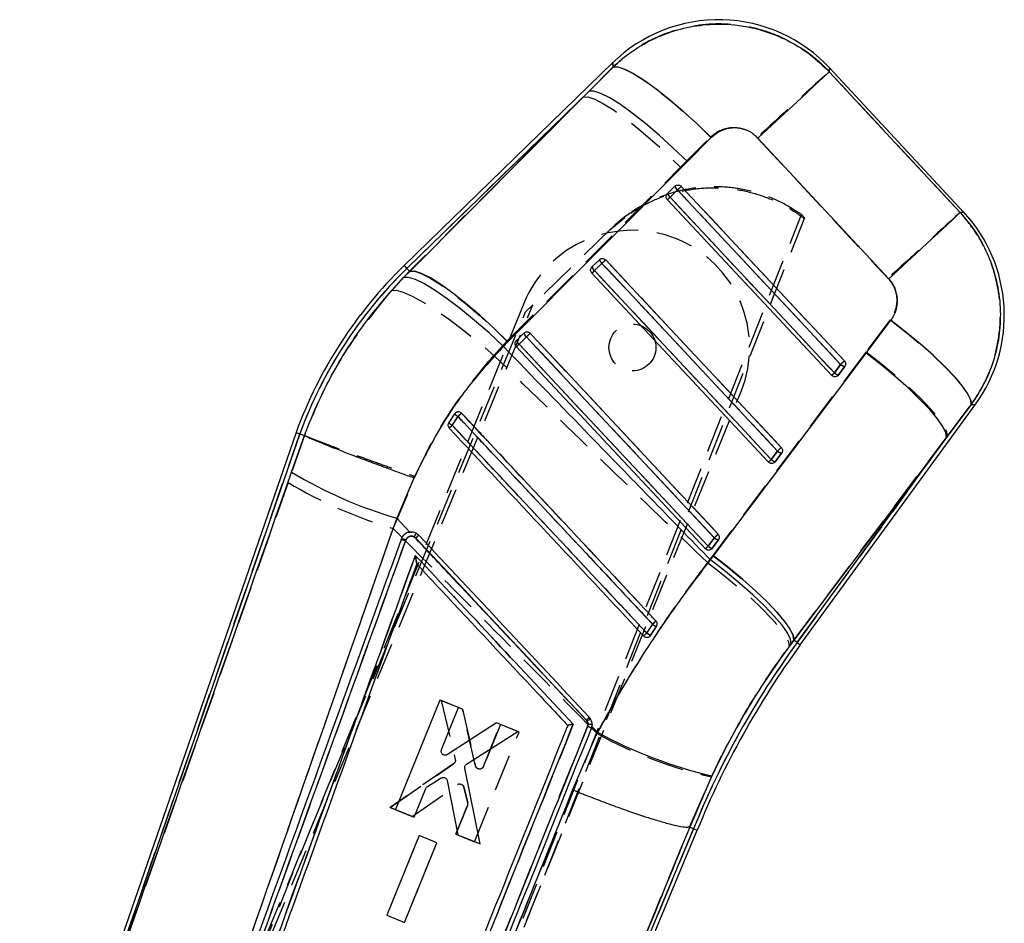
# Model space of a CAD drawing. Extents: x 74 to 804, y 24 to 525.
# Tile 4 of 22: x 371 to 438, y 202 to 264. Entities that reach past the tile are written whole.
import ezdxf

# ---------------------------------------------------------------- set-up
doc = ezdxf.new("R2010")
doc.units = 0
doc.header["$LTSCALE"] = 2
doc.linetypes.add('HIDDEN', pattern=[1.905, 1.27, -0.635])
doc.layers.get('0').update_dxf_attribs({"linetype": 'CONTINUOUS'})

msp = doc.modelspace()

# ---------------------------------------------------------------- linework, layer by layer
at = {"color": 7, "linetype": 'CONTINUOUS'}
for p, q in [((411.288232, 261.088148), (397.050954, 247.237653)), ((409.674704, 259.140179), (411.304623, 260.781407)), ((435.229115, 250.893384), (426.087201, 260.719419)), ((409.674704, 259.140179), (397.24002, 247.043312)), ((397.432119, 246.845841), (409.674704, 259.140179)), ((418.008745, 255.96948), (416.375562, 254.331917)), ((430.126838, 246.336266), (421.192698, 255.935505)), ((416.375562, 254.331917), (404.132396, 242.039129)), ((415.020123, 252.162009), (415.527195, 252.655297)), ((415.005892, 252.147153), (415.020123, 252.162009)), ((415.193163, 251.90711), (415.700234, 252.400398)), ((426.225215, 239.74672), (415.010542, 251.736239)), ((409.868233, 247.150078), (410.375304, 247.643366)), ((410.041287, 246.895149), (410.548359, 247.388452)), ((397.010289, 246.417329), (397.432119, 246.845841)), ((397.24002, 247.043312), (397.432119, 246.845841)), ((409.853905, 247.135118), (409.868233, 247.150078)), ((421.917655, 233.832121), (409.858659, 246.724308)), ((428.577796, 241.264433), (430.263795, 243.50737)), ((404.71635, 242.138147), (405.223422, 242.63145)), ((404.132396, 242.039129), (403.825954, 241.725177)), ((404.701948, 242.123112), (404.71635, 242.138147)), ((404.889412, 241.883203), (405.396484, 242.376506)), ((417.610094, 227.917537), (404.706776, 241.712376)), ((418.164104, 227.429241), (428.577796, 241.264433)), ((426.407784, 239.917546), (426.225215, 239.74672)), ((426.831745, 240.499675), (426.407784, 239.917546)), ((427.11582, 240.355656), (426.691852, 239.773527)), ((426.691852, 239.773527), (426.63452, 239.714354)), ((400.535285, 237.177163), (400.49383, 237.128407)), ((424.080834, 221.355662), (436.018102, 237.746403)), ((435.744367, 237.750694), (434.054486, 235.510781)), ((400.49383, 237.128407), (400.090411, 236.520901)), ((389.679283, 235.854909), (370.820686, 181.288674)), ((389.679283, 235.854909), (389.934771, 235.764101)), ((389.934771, 235.764101), (373.152345, 187.205136)), ((389.377236, 233.146399), (390.255421, 235.650048)), ((389.934771, 235.764101), (390.255101, 235.650226)), ((390.255421, 235.650048), (390.255101, 235.650226)), ((434.054486, 235.510781), (423.642375, 221.674994)), ((423.86166, 221.515283), (434.054486, 235.510781)), ((422.524214, 234.585077), (422.100246, 234.002933)), ((422.384299, 233.858943), (422.327079, 233.79986)), ((422.808267, 234.441072), (422.384299, 233.858943)), ((397.711642, 232.743055), (396.5436, 230.006993)), ((397.436894, 229.054093), (396.5436, 230.006993)), ((397.742905, 228.727669), (397.848882, 228.646398)), ((418.216675, 228.670478), (417.792708, 228.088334)), ((418.500706, 228.526488), (418.076739, 227.944344)), ((418.076739, 227.944344), (418.0196, 227.885321)), ((417.956807, 227.152333), (418.164104, 227.429241)), ((397.91435, 226.868004), (397.91397, 226.866975)), ((413.807847, 221.939072), (413.870603, 222.007513)), ((423.642375, 221.674994), (423.459232, 221.431404)), ((423.86166, 221.515283), (423.642375, 221.674994)), ((399.493173, 217.592895), (396.460712, 210.114062)), ((400.765955, 217.077121), (399.493173, 217.592895)), ((399.60131, 214.204714), (400.765955, 217.077121)), ((403.361916, 216.025129), (400.007278, 213.867754)), ((404.814422, 215.436503), (403.361916, 216.025129)), ((409.485094, 216.212973), (409.531631, 216.152891)), ((409.828931, 215.650976), (409.869298, 215.792671)), ((410.247266, 215.38943), (409.869298, 215.792671)), ((401.318118, 213.222057), (404.814422, 215.436503)), ((408.550553, 211.447418), (410.247266, 215.38943)), ((402.232766, 207.774892), (401.19528, 212.934673)), ((418.048859, 212.419763), (416.534826, 208.920762)), ((398.638152, 211.688623), (399.579488, 212.273046)), ((399.99833, 212.089851), (400.721498, 208.387345)), ((397.733591, 209.598228), (398.528278, 211.558223)), ((396.460712, 210.114062), (397.733591, 209.598228)), ((398.073696, 208.348364), (395.86857, 202.909872)), ((399.290606, 207.855225), (398.073696, 208.348364)), ((400.721498, 208.387345), (402.232766, 207.774892)), ((400.731608, 169.436246), (417.051509, 208.708689)), ((402.309328, 173.939452), (416.80067, 208.811641)), ((416.534826, 208.920762), (416.534238, 208.920717)), ((416.80067, 208.811641), (416.534826, 208.920762)), ((416.80067, 208.811641), (417.051509, 208.708689)), ((397.085555, 202.416688), (399.290606, 207.855225)), ((395.86857, 202.909872), (397.085555, 202.416688))]:
    msp.add_line(p, q, dxfattribs=at)
at = {"color": 7, "linetype": 'HIDDEN'}
for p, q in [((411.304004, 260.792941), (409.267612, 258.74415)), ((397.24002, 247.043312), (409.267612, 258.74415)), ((409.267612, 258.74415), (397.423133, 246.85508)), ((415.915973, 253.958181), (417.956665, 256.001398)), ((404.069535, 242.074117), (415.915973, 253.958181)), ((415.526994, 252.655059), (415.019922, 252.161771)), ((415.019922, 252.161771), (414.998837, 252.138972)), ((415.702194, 252.399549), (415.19513, 251.906246)), ((391.151458, 167.267732), (424.16279, 250.716731)), ((424.367003, 250.497177), (424.16279, 250.716731)), ((424.367003, 250.497177), (391.381189, 167.038247)), ((411.089428, 249.677226), (412.115768, 250.521719)), ((411.162414, 249.74823), (405.836984, 244.567484)), ((410.375096, 247.643128), (409.868024, 247.149825)), ((410.550348, 247.387528), (410.043284, 246.894225)), ((397.423133, 246.85508), (396.178886, 245.539352)), ((397.24002, 247.043312), (397.423133, 246.85508)), ((409.868024, 247.149825), (409.846611, 247.126654)), ((376.250207, 173.308089), (405.836984, 244.567484)), ((405.212723, 244.652122), (376.28676, 173.293278)), ((405.836984, 244.567484), (405.338086, 244.082138)), ((375.925533, 173.303336), (405.338086, 244.082138)), ((430.21477, 243.533209), (428.578913, 241.358548)), ((405.223198, 242.631182), (404.716127, 242.137894)), ((403.165601, 241.110474), (404.069535, 242.074117)), ((404.716127, 242.137894), (404.694498, 242.11444)), ((405.398495, 242.375538), (404.891431, 241.88225)), ((428.578913, 241.358548), (418.112367, 227.456659)), ((426.409632, 239.916548), (426.833585, 240.498692)), ((426.692173, 239.77378), (427.116133, 240.355924)), ((426.643513, 239.721626), (426.692173, 239.77378)), ((391.114823, 167.282581), (420.040786, 238.641426)), ((434.103914, 235.578656), (435.742371, 237.750724)), ((372.995548, 186.751455), (389.934771, 235.764101)), ((390.256166, 235.649824), (389.132678, 232.439995)), ((390.25601, 235.649899), (390.256166, 235.649824)), ((423.642754, 221.674725), (434.103914, 235.578656)), ((434.103914, 235.578656), (423.86166, 221.515283)), ((422.102161, 234.00192), (422.526121, 234.584063)), ((422.336355, 233.80737), (422.384627, 233.859211)), ((422.384627, 233.859211), (422.808595, 234.44134)), ((396.305278, 229.295194), (397.803843, 232.843861)), ((389.132678, 232.439995), (372.995548, 186.751455)), ((396.305278, 229.295194), (396.909617, 228.688374)), ((397.148974, 228.448004), (380.012318, 181.091502)), ((396.845348, 228.533462), (396.866828, 228.592843)), ((397.036605, 228.857249), (397.092484, 228.900745)), ((397.170223, 228.507146), (397.148974, 228.448004)), ((397.39415, 229.045749), (397.59212, 229.053453)), ((417.79466, 228.087306), (418.21862, 228.66945)), ((418.077074, 227.944627), (418.501042, 228.526771)), ((418.02907, 227.89301), (418.077074, 227.944627)), ((418.112367, 227.456659), (417.747065, 226.966754)), ((413.870618, 222.007528), (413.823411, 221.952423)), ((423.320085, 221.243694), (423.642754, 221.674725)), ((423.86166, 221.515283), (423.642754, 221.674725)), ((399.572782, 217.56126), (400.540307, 213.53735)), ((401.025169, 216.972351), (399.572782, 217.56126)), ((401.930757, 213.08805), (401.025169, 216.972351)), ((401.025169, 216.972351), (401.930757, 213.08805)), ((393.454611, 175.615549), (409.5653, 215.784639)), ((403.620914, 215.919837), (402.456768, 213.047236)), ((402.456768, 213.047236), (403.620914, 215.919837)), ((404.893592, 215.403795), (403.620914, 215.919837)), ((409.5653, 215.784639), (409.594476, 215.932488)), ((409.879968, 215.909749), (409.828931, 215.650976)), ((409.841217, 215.683967), (410.212703, 215.309769)), ((401.862584, 207.924366), (404.893592, 215.403795)), ((396.09094, 210.264534), (400.428377, 213.245556)), ((400.428377, 213.245556), (396.09094, 210.264534)), ((416.531749, 208.922029), (418.013595, 212.352678)), ((397.602104, 209.651828), (400.699221, 211.805746)), ((401.127398, 211.645573), (401.396111, 210.570663)), ((401.396111, 210.570663), (401.127398, 211.645573)), ((401.384167, 210.400552), (400.589801, 208.440438)), ((400.589801, 208.440438), (401.384167, 210.400552)), ((397.602104, 209.651828), (396.09094, 210.264534)), ((396.09094, 210.264534), (397.602104, 209.651828)), ((398.073241, 208.348691), (395.869039, 202.909812)), ((399.290055, 207.855299), (398.073241, 208.348691)), ((400.589801, 208.440438), (401.862584, 207.924366)), ((416.80067, 208.811641), (402.162537, 173.58622)), ((416.531168, 208.921984), (416.531749, 208.922029)), ((416.80067, 208.811641), (416.531749, 208.922029)), ((397.085935, 202.416405), (399.290055, 207.855299)), ((395.869039, 202.909812), (397.085935, 202.416405))]:
    msp.add_line(p, q, dxfattribs=at)
at = {"color": 8, "linetype": 'CONTINUOUS', "flags": 128}
for points in [[(411.304623, 260.781407), (411.290124, 261.052743), (411.288232, 261.088148)], [(426.087201, 260.719419), (426.084146, 260.689899), (426.060557, 260.46218)], [(434.992813, 250.861153), (435.202934, 250.889808), (435.229115, 250.893384)], [(397.050954, 247.237653), (397.062778, 247.225493), (397.098243, 247.189045), (397.157334, 247.128308), (397.24002, 247.043312)], [(436.018102, 237.746403), (435.987897, 237.746879), (435.744367, 237.750694)], [(423.86166, 221.515283), (423.957512, 221.445486), (424.026012, 221.395597), (424.067125, 221.365646), (424.080834, 221.355662)]]:
    msp.add_lwpolyline(points, dxfattribs=at)
at = {"color": 7, "linetype": 'HIDDEN', "flags": 128}
for points in [[(411.288232, 261.088148), (411.289915, 261.056602), (411.304004, 260.792941)], [(411.304004, 260.792941), (411.622964, 260.80358), (412.087627, 260.655194), (412.685275, 260.351822), (413.399555, 259.901792), (414.210923, 259.317413), (415.097192, 258.614644), (416.03411, 257.812753), (416.996039, 256.933659), (417.956665, 256.001398)], [(426.061407, 260.470405), (426.084429, 260.692641), (426.087201, 260.719419)], [(434.991978, 250.861034), (430.564634, 255.62492), (426.061407, 260.470405)], [(409.267612, 258.74415), (409.592025, 258.747756), (410.060272, 258.594379), (410.659693, 258.288175), (411.37407, 257.83743), (412.184067, 257.254332), (413.067773, 256.554663), (414.001271, 255.757362), (414.959319, 254.88399), (415.915973, 253.958181)], [(421.141885, 255.963966), (425.64851, 251.121819), (430.079207, 246.361256)], [(427.090056, 240.740716), (426.674046, 241.185471), (425.010025, 242.964476), (418.353923, 250.080511), (415.958524, 252.641439)], [(426.833585, 240.498692), (426.417589, 240.943447), (424.753584, 242.722481), (418.09757, 249.838591), (415.702194, 252.399549)], [(415.19513, 251.906246), (415.611133, 251.461491), (417.275138, 249.682456), (423.931152, 242.566347), (426.409632, 239.916548)], [(435.229115, 250.893384), (435.202666, 250.889778), (434.991978, 250.861034)], [(397.24002, 247.043312), (397.157334, 247.128308), (397.098243, 247.189045), (397.062778, 247.225493), (397.050954, 247.237653)], [(422.526121, 234.584063), (422.110118, 235.028818), (420.446113, 236.807838), (413.790069, 243.923902), (410.550348, 247.387528)], [(422.78251, 234.826118), (422.366507, 235.270873), (420.70248, 237.049878), (414.046392, 244.165882), (410.806648, 247.629493)], [(397.423133, 246.85508), (397.747636, 246.858969), (398.215853, 246.705994), (398.815133, 246.400297), (399.529278, 245.950147), (400.33897, 245.367706), (401.222333, 244.668722), (402.155481, 243.872091), (403.113171, 242.99936), (404.069535, 242.074117)], [(410.043284, 246.894225), (410.459287, 246.44947), (412.1233, 244.670466), (418.779336, 237.554401), (422.102161, 234.00192)], [(396.178886, 245.539352), (396.505207, 245.562226), (396.986604, 245.435134), (397.609867, 245.161518), (398.357913, 244.74892), (399.210222, 244.208649), (400.143422, 243.555501), (401.13192, 242.807403), (402.148604, 241.984874), (403.165601, 241.110474)], [(430.21477, 243.533209), (431.250282, 242.725626), (432.231568, 241.912499), (433.132686, 241.115317), (433.929779, 240.355179), (434.601791, 239.652187), (435.130961, 239.024907), (435.503267, 238.489941), (435.708888, 238.061443), (435.742371, 237.750724)], [(418.474965, 228.911519), (418.058962, 229.356274), (416.394934, 231.135279), (409.738846, 238.251269), (405.654766, 242.617547)], [(404.891431, 241.88225), (405.307434, 241.437495), (406.971447, 239.65849), (413.627498, 232.542455), (417.79466, 228.087306)], [(418.21862, 228.66945), (417.802617, 229.114205), (416.138612, 230.89321), (409.482561, 238.009244), (405.398495, 242.375538)], [(428.578913, 241.358548), (429.60833, 240.553692), (430.584259, 239.743263), (431.48116, 238.948479), (432.275541, 238.190144), (432.946615, 237.488106), (433.476828, 236.860737), (433.852278, 236.324474), (434.063144, 235.893354), (434.103914, 235.578656)], [(435.742371, 237.750724), (435.987227, 237.746894), (436.018102, 237.746403)], [(418.112367, 227.456659), (419.142455, 226.651534), (420.119129, 225.840792), (421.016797, 225.045651), (421.811946, 224.286973), (422.483735, 223.584637), (423.014566, 222.957015), (423.390523, 222.420588), (423.601769, 221.989378), (423.642754, 221.674725)], [(417.747065, 226.966754), (418.782905, 226.171657), (419.765301, 225.37069), (420.668572, 224.584788), (421.469085, 223.8345), (422.145925, 223.139435), (422.681384, 222.517788), (423.061468, 221.985787), (423.276238, 221.557364), (423.320085, 221.243694)]]:
    msp.add_lwpolyline(points, dxfattribs=at)
at = {"color": 7, "linetype": 'CONTINUOUS', "flags": 128}
for points in [[(411.304623, 260.781407), (411.628865, 260.792971), (412.099585, 260.644466), (412.703834, 260.339975), (413.424969, 259.887889), (414.243132, 259.300649), (415.135786, 258.594438), (416.078351, 257.788688), (417.044878, 256.9056), (418.008745, 255.96948)], [(426.060557, 260.46218), (425.908185, 260.320798), (425.59956, 260.03404), (425.143033, 259.60964), (424.55095, 259.059101), (423.839331, 258.397311), (423.027418, 257.642165), (422.137178, 256.814092), (421.192698, 255.935505)], [(426.060557, 260.46218), (430.562712, 255.622938), (434.992813, 250.861153)], [(416.375562, 254.331917), (415.414855, 255.262852), (414.451435, 256.141379), (413.511589, 256.943479), (412.620977, 257.647291), (411.803901, 258.233592), (411.082677, 258.686379), (410.476983, 258.993283), (410.003349, 259.145945), (409.674704, 259.140179)], [(415.700234, 252.400398), (415.743232, 252.440631), (415.786117, 252.48073), (415.827259, 252.51922), (415.865116, 252.554625), (415.898263, 252.58562), (415.925451, 252.611041), (415.945657, 252.629936), (415.958121, 252.641574)], [(415.958121, 252.641574), (416.374139, 252.196819), (418.038204, 250.417784), (424.694456, 243.301615), (427.089676, 240.740895)], [(415.700234, 252.400398), (416.116245, 251.955643), (417.780302, 250.176594), (424.436532, 243.06041), (426.831745, 240.499675)], [(415.010542, 251.736239), (415.013894, 251.739368), (415.023848, 251.748696), (415.040113, 251.76391), (415.062189, 251.784578), (415.089413, 251.810059), (415.120974, 251.839578), (415.15591, 251.872256), (415.193163, 251.90711)], [(426.407784, 239.917546), (425.991766, 240.362301), (424.327709, 242.141351), (417.671479, 249.257535), (415.193163, 251.90711)], [(434.992813, 250.861153), (434.840448, 250.719801), (434.531934, 250.433132), (434.075586, 250.008926), (433.483757, 249.458626), (432.77245, 248.797119), (431.960873, 248.042285), (431.070976, 247.214541), (430.126838, 246.336266)], [(410.548359, 247.388452), (410.591356, 247.428671), (410.634242, 247.468784), (410.675384, 247.507259), (410.71324, 247.542664), (410.746388, 247.573674), (410.773575, 247.599095), (410.793774, 247.61799), (410.806239, 247.629642)], [(410.548359, 247.388452), (410.96437, 246.943682), (412.628435, 245.164648), (419.284671, 238.048464), (422.524214, 234.585077)], [(410.806239, 247.629642), (411.222257, 247.184888), (412.886321, 245.405838), (419.542573, 238.289684), (422.782123, 234.826297)], [(404.132396, 242.039129), (403.171778, 242.9699), (402.208455, 243.848219), (401.268721, 244.650125), (400.378212, 245.353714), (399.561234, 245.939821), (398.840077, 246.392414), (398.234419, 246.699169), (397.760794, 246.851698), (397.432119, 246.845841)], [(409.858659, 246.724308), (409.862012, 246.727437), (409.871966, 246.736765), (409.88823, 246.751979), (409.910314, 246.772632), (409.937538, 246.798113), (409.969099, 246.827632), (410.004035, 246.86031), (410.041287, 246.895149)], [(422.100246, 234.002933), (421.684235, 234.447703), (420.02017, 236.226737), (413.363933, 243.342921), (410.041287, 246.895149)], [(403.825954, 241.725177), (402.844809, 242.639482), (401.861511, 243.501544), (400.903016, 244.287714), (399.995618, 244.976431), (399.164185, 245.548829), (398.431525, 245.989189), (397.817723, 246.285439), (397.339612, 246.429473), (397.010289, 246.417329)], [(435.744367, 237.750694), (435.712449, 238.060608), (435.509823, 238.487348), (435.141809, 239.019692), (434.618048, 239.643693), (433.952279, 240.343019), (433.161937, 241.099298), (432.267778, 241.892725), (431.293212, 242.702484), (430.263795, 243.50737)], [(405.654356, 242.617711), (405.641891, 242.606059), (405.621692, 242.587164), (405.594505, 242.561728), (405.561358, 242.530733), (405.523501, 242.495313), (405.482359, 242.456838), (405.439481, 242.416725), (405.396484, 242.376506)], [(405.654356, 242.617711), (406.070374, 242.172956), (407.734439, 240.393907), (414.390691, 233.277753), (418.47457, 228.911713)], [(404.889412, 241.883203), (404.852159, 241.848364), (404.817223, 241.815686), (404.785663, 241.786167), (404.758431, 241.760701), (404.736355, 241.740048), (404.72009, 241.724834), (404.710129, 241.715521), (404.706776, 241.712376)], [(417.792708, 228.088334), (417.37669, 228.533104), (415.712625, 230.312139), (409.05638, 237.428322), (404.889412, 241.883203)], [(405.396484, 242.376506), (405.812494, 241.931751), (407.476559, 240.152702), (414.132804, 233.036533), (418.216675, 228.670478)], [(434.054486, 235.510781), (434.015118, 235.824838), (433.807157, 236.254275), (433.435999, 236.787945), (432.911299, 237.412006), (432.246633, 238.110274), (431.45927, 238.864645), (430.569611, 239.655539), (429.600745, 240.462437), (428.577796, 241.264433)], [(426.831745, 240.499675), (426.874742, 240.539908), (426.917627, 240.580007), (426.958769, 240.618497), (426.996633, 240.653902), (427.029788, 240.684912), (427.056983, 240.710333), (427.077204, 240.729228), (427.089676, 240.740895)], [(422.524214, 234.585077), (422.567211, 234.625295), (422.610097, 234.665409), (422.651239, 234.703898), (422.689095, 234.739304), (422.72225, 234.770313), (422.749437, 234.795734), (422.769651, 234.814644), (422.782123, 234.826297)], [(421.917655, 233.832121), (421.921007, 233.835265), (421.930961, 233.844578), (421.947218, 233.859792), (421.969294, 233.880445), (421.996519, 233.905911), (422.028072, 233.935416), (422.063, 233.968094), (422.100246, 234.002933)], [(418.47457, 228.911713), (418.462098, 228.900045), (418.441892, 228.88115), (418.414704, 228.855714), (418.381557, 228.824705), (418.343693, 228.7893), (418.302551, 228.75081), (418.259673, 228.710696), (418.216675, 228.670478)], [(417.792708, 228.088334), (417.755455, 228.053495), (417.720526, 228.020832), (417.688973, 227.991313), (417.661749, 227.965847), (417.639665, 227.945194), (417.623408, 227.92998), (417.613447, 227.920666), (417.610094, 227.917537)], [(423.459232, 221.431404), (423.418149, 221.744865), (423.208065, 222.172722), (422.834419, 222.703919), (422.306903, 223.324686), (421.639182, 224.018916), (420.848556, 224.768653), (419.955514, 225.554436), (418.983199, 226.355925), (417.956807, 227.152333)], [(423.642375, 221.674994), (423.602931, 221.989036), (423.394866, 222.418502), (423.023567, 222.952217), (422.498673, 223.576352), (421.833813, 224.27471), (421.04622, 225.02917), (420.156337, 225.820169), (419.187248, 226.627156), (418.164104, 227.429241)]]:
    msp.add_lwpolyline(points, dxfattribs=at)
at = {"color": 7, "linetype": 'HIDDEN'}
msp.add_circle((412.626755, 241.646779), 1.6, dxfattribs=at)
at = {"color": 7, "linetype": 'CONTINUOUS'}
for centre, radius, start, end in [((418.507416, 253.667371), 10.353, 42.67610059, 134.38854097), ((415.991916, 252.784592), 0.482372, 195.54759956, 232.79406558), ((415.484906, 252.291346), 0.482443, 195.55041067, 232.79125448), ((427.649327, 243.841332), 10.353, 323.70968201, 43.14399351), ((418.29273, 225.402701), 30.462731, 134.21107516, 159.93527164), ((410.840142, 247.772734), 0.482504, 195.55231132, 232.79082638), ((418.29273, 225.402701), 30.191592, 134.21107516, 159.92877032), ((410.333041, 247.279404), 0.482464, 195.54838512, 232.79163987), ((405.68821, 242.760749), 0.482438, 195.54589905, 232.79330599), ((405.181248, 242.26752), 0.482563, 195.55089472, 232.78831032), ((426.786822, 240.313009), 0.547778, 226.21488342, 260.01603), ((427.21095, 240.895472), 0.548135, 226.22646855, 260.00565704), ((436.480653, 198.861373), 52.233413, 132.83618143, 133.19242581), ((401.034883, 237.568), 1.410122, 227.9498831, 240.17141895), ((401.301172, 237.910006), 1.123698, 224.07183771, 239.41730207), ((423.685965, 211.292048), 34.248704, 132.9883949, 133.46948764), ((422.903319, 234.980719), 0.547954, 226.22275477, 260.01051633), ((422.47929, 234.39851), 0.547865, 226.22267878, 260.01537469), ((404.839341, 258.692865), 29.861322, 238.81540319, 253.87052382), ((396.714965, 227.472443), 1.130663, 66.23353746, 82.27993631), ((395.228594, 230.137637), 2.882667, 330.71727723, 336.27555071), ((408.247337, 217.628437), 15.150028, 132.28944397, 133.34308681), ((418.595709, 229.066019), 0.547831, 226.22088216, 260.01353465), ((418.171741, 228.483875), 0.547831, 226.22088216, 260.01353465), ((442.304071, 192.641696), 41.331248, 132.76684651, 133.21447201), ((414.819102, 223.848959), 1.357678, 233.06575422, 246.17714074), ((432.701893, 201.663565), 28.018671, 132.96401979, 133.55623643), ((414.623174, 223.553806), 1.719705, 233.74097258, 244.04810005), ((472.067943, 186.406948), 59.635908, 143.93437781, 157.93295239), ((472.067943, 186.406948), 59.364769, 143.93437781, 157.93456055), ((418.163019, 207.033535), 12.632041, 132.1359294, 133.39130446), ((411.204302, 213.634689), 3.023106, 118.33042878, 123.59339202), ((409.306158, 214.946222), 0.877479, 53.43267901, 72.81022911), ((424.939482, 242.254661), 30.620285, 241.32637235, 256.99508665)]:
    msp.add_arc(centre, radius, start, end, dxfattribs=at)
at = {"color": 7, "linetype": 'HIDDEN'}
for centre, radius, start, end in [((616.941947, 47.154354), 286.250097, 131.82297576, 133.15838408), ((416.004903, 252.794935), 0.497959, 196.31380603, 232.56215953), ((401.69533, 267.499288), 20.595979, 312.84970603, 313.8301759), ((415.497845, 252.301642), 0.49797, 196.31281392, 232.56230761), ((409.052656, 258.390319), 8.931584, 311.84041318, 313.45029306), ((625.001645, 38.480408), 284.972286, 131.81790688, 133.15739792), ((412.626755, 241.646779), 8, 337.93437781, 157.93437781), ((410.853286, 247.783119), 0.49826, 196.31750347, 232.55567139), ((397.245479, 261.737353), 19.568777, 312.83606217, 313.86808638), ((418.29273, 225.402701), 30.191592, 134.21107516, 159.92877032), ((404.098559, 253.168241), 8.643091, 311.79287365, 313.45627275), ((410.346202, 247.289816), 0.498248, 196.31793921, 232.55750773), ((405.701611, 242.77131), 0.498512, 196.32538491, 232.55207449), ((392.44575, 256.348213), 19.052802, 312.83068333, 313.89068405), ((399.098109, 247.994394), 8.421454, 311.75889168, 313.4660149), ((405.19444, 242.277962), 0.4984, 196.32203427, 232.55769669), ((412.760175, 255.669059), 20.693015, 312.85179687, 313.82820881), ((420.196765, 246.478055), 9.03621, 311.84698951, 313.43666073), ((426.78344, 240.305362), 0.53936, 226.12719361, 260.25783433), ((427.207299, 240.887324), 0.539164, 226.12105226, 260.26519199), ((373.238033, 266.42533), 40.312723, 312.99207877, 313.45930468), ((400.870634, 237.313042), 1.111861, 225.4342608, 240.97193409), ((401.188095, 237.743864), 0.927788, 221.55660394, 240.21133694), ((375.007977, 263.29888), 36.98644, 312.77014136, 313.20888236), ((409.122142, 249.038665), 19.712994, 312.84024452, 313.86508575), ((422.899717, 234.972581), 0.538999, 226.1216213, 260.26690342), ((416.176111, 240.256123), 8.615865, 311.78920876, 313.45674436), ((422.475677, 234.390329), 0.538865, 226.11979387, 260.27233004), ((405.376593, 259.736834), 31.76448, 239.24379592, 253.40645033), ((396.696091, 227.421054), 1.122377, 66.20259286, 82.35798337), ((396.712466, 227.46644), 1.136931, 66.25760309, 82.19680978), ((407.531237, 218.391191), 14.103939, 132.22241584, 133.36934704), ((405.329193, 242.575758), 18.961085, 312.82670519, 313.89212075), ((418.591939, 229.05755), 0.538506, 226.11218826, 260.28226853), ((412.070516, 234.125148), 8.319938, 311.74523683, 313.47225158), ((418.168024, 228.475492), 0.5386, 226.11501238, 260.27822767), ((372.385657, 267.34572), 60.989518, 313.029534, 313.33368257), ((414.766417, 223.768302), 1.262668, 232.82193609, 246.88681912), ((358.470991, 280.963952), 80.604661, 312.95330307, 313.158517), ((414.54607, 223.436863), 1.580897, 233.51826057, 244.70624984), ((472.067943, 186.406948), 59.635908, 143.93437781, 157.93295239), ((417.281625, 207.974424), 11.343022, 132.02294569, 133.42470184), ((409.306128, 214.946643), 0.877158, 53.41472295, 72.8144566), ((409.654086, 214.877339), 1.056832, 77.65867762, 93.23341825), ((424.168551, 240.357668), 28.673383, 240.87491699, 257.60456804), ((400.857358, 211.574675), 0.279997, 88.73858801, 124.3869927), ((401.129122, 210.503929), 0.275201, 337.93723581, 14.03287292)]:
    msp.add_arc(centre, radius, start, end, dxfattribs=at)
for points, knots in [([(426.061407, 260.470405), (425.909682, 260.626068), (425.359345, 261.19069), (424.282861, 262.033748), (422.788659, 262.864771), (421.184283, 263.428629), (419.448195, 263.740814), (417.656309, 263.74564), (415.869053, 263.429635), (414.203082, 262.831991), (412.64326, 261.967275), (411.750424, 261.184386), (411.304004, 260.792941)], [0, 0, 0, 0, 0.039752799, 0.144191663, 0.248630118, 0.35113862, 0.453647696, 0.569708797, 0.676652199, 0.783596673, 0.891797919, 1, 1, 1, 1]), ([(417.956665, 256.001398), (417.961, 256.00571), (418.143625, 256.187368), (418.56931, 256.486614), (419.199693, 256.663556), (419.833576, 256.668488), (420.448598, 256.509813), (420.905263, 256.208173), (421.109138, 255.997763), (421.141885, 255.963966)], [0, 0, 0, 0, 0.005217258, 0.219788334, 0.434654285, 0.55072111, 0.753913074, 0.960472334, 1, 1, 1, 1]), ([(424.16279, 250.716731), (423.682784, 251.026541), (422.722769, 251.646163), (421.112168, 252.256583), (419.430706, 252.600683), (417.712811, 252.658694), (416.011204, 252.422732), (414.370783, 251.910236), (412.844366, 251.122925), (411.798562, 250.349994), (411.273405, 249.853222), (411.162414, 249.74823)], [0, 0, 0, 0, 0.120943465, 0.241887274, 0.36283066, 0.483774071, 0.604723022, 0.725672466, 0.846628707, 0.967585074, 1, 1, 1, 1]), ([(412.511043, 250.816956), (412.964615, 251.097931), (413.897052, 251.675548), (415.485336, 252.23734), (417.164686, 252.552224), (418.89149, 252.574596), (420.581823, 252.311492), (422.21655, 251.760301), (423.462394, 251.101616), (424.139374, 250.606522), (424.349487, 250.452861)], [0, 0, 0, 0, 0.126345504, 0.259736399, 0.39699672, 0.530379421, 0.667631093, 0.800999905, 0.93823675, 1, 1, 1, 1]), ([(435.742371, 237.750724), (436.021758, 238.17092), (436.635503, 239.093987), (437.284336, 240.689034), (437.728065, 242.621921), (437.771222, 244.57641), (437.446057, 246.453382), (436.886869, 248.056509), (436.082414, 249.559342), (435.355457, 250.427136), (434.991978, 250.861034)], [0, 0, 0, 0, 0.106310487, 0.233538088, 0.360763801, 0.523361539, 0.642349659, 0.761337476, 0.880668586, 1, 1, 1, 1]), ([(430.079207, 246.361256), (430.230086, 246.168911), (430.381664, 245.975675), (430.577567, 245.532058), (430.680314, 245.124653), (430.656077, 244.453315), (430.485947, 243.929047), (430.276887, 243.623882), (430.21477, 243.533209)], [0, 0, 0, 0, 0.235157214, 0.236246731, 0.472330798, 0.635245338, 0.891621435, 1, 1, 1, 1]), ([(396.178886, 245.539352), (395.202477, 244.339718), (393.223183, 241.90792), (391.365398, 238.478055), (390.519326, 236.32117), (390.25601, 235.649899)], [0, 0, 0, 0, 0.401410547, 0.813705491, 1, 1, 1, 1]), ([(397.803843, 232.843861), (398.050911, 233.376585), (398.864295, 235.13039), (400.569397, 237.98993), (402.293608, 240.062369), (403.165601, 241.110474)], [0, 0, 0, 0, 0.177384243, 0.583974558, 1, 1, 1, 1]), ([(417.747065, 226.966754), (415.536195, 229.109024), (410.673259, 233.821071), (405.815075, 238.538022), (403.165601, 241.110474)], [0, 0, 0, 0, 0.45463683, 1, 1, 1, 1]), ([(400.606066, 237.226635), (400.636568, 237.240762), (400.678784, 237.260314), (400.724439, 237.257256), (400.737107, 237.256408)], [0, 0, 0, 0, 0.722546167, 1, 1, 1, 1]), ([(400.894783, 237.220108), (400.89555, 237.219823), (400.924121, 237.209197), (400.945702, 237.186196), (400.966704, 237.163812)], [0, 0, 0, 0, 0.026831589, 1, 1, 1, 1]), ([(400.966704, 237.163812), (401.102968, 237.018238), (401.794131, 236.27985), (404.704812, 233.17014), (408.992829, 228.589071), (412.725936, 224.600798), (414.239474, 222.983807)], [0, 0, 0, 0, 0.030798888, 0.156219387, 0.657900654, 1, 1, 1, 1]), ([(400.727168, 236.93867), (400.677393, 236.865266), (400.543293, 236.667504), (400.41303, 236.466958), (400.331117, 236.340851)], [0, 0, 0, 0, 0.371175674, 1, 1, 1, 1]), ([(414.003394, 222.762257), (411.775046, 225.141664), (408.011097, 229.160771), (403.585715, 233.886264), (401.388652, 236.232325), (400.727168, 236.93867)], [0, 0, 0, 0, 0.5035309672, 0.8505246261, 1, 1, 1, 1]), ([(400.331117, 236.340851), (402.560321, 233.96047), (406.325662, 229.939778), (410.750685, 225.214761), (412.946482, 222.870106), (413.606122, 222.165748)], [0, 0, 0, 0, 0.503778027, 0.850929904, 1, 1, 1, 1]), ([(390.256166, 235.649824), (390.312988, 235.623093), (390.426633, 235.56963), (390.863416, 235.395177), (391.487517, 235.155197), (392.293479, 234.851901), (393.259989, 234.4934), (394.355126, 234.091285), (395.552041, 233.655504), (396.672806, 233.250265), (397.430562, 232.977739), (397.759875, 232.85963), (397.803843, 232.843861)], [0, 0, 0, 0, 0.114058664, 0.228117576, 0.342175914, 0.456234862, 0.570295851, 0.684357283, 0.798421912, 0.912487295, 0.988315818, 1, 1, 1, 1]), ([(380.34904, 183.557123), (380.618216, 184.332831), (385.912125, 199.588726), (391.244262, 214.829428), (396.305278, 229.295194)], [0, 0, 0, 0, 0.050846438, 1, 1, 1, 1]), ([(396.909617, 228.688374), (396.926259, 228.71677), (396.962083, 228.777896), (397.010617, 228.829576), (397.036605, 228.857249)], [0, 0, 0, 0, 0.464542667, 1, 1, 1, 1]), ([(397.148974, 228.448004), (398.693834, 226.896269), (402.844776, 222.726853), (406.991219, 218.552972), (409.594476, 215.932488)], [0, 0, 0, 0, 0.372170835, 1, 1, 1, 1]), ([(397.84608, 228.643939), (397.810128, 228.675293), (397.73957, 228.736827), (397.603291, 228.776761), (397.464854, 228.772365), (397.336277, 228.721158), (397.229159, 228.631166), (397.189871, 228.548491), (397.170223, 228.507146)], [0, 0, 0, 0, 0.171948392, 0.33745192, 0.503112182, 0.668809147, 0.834373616, 1, 1, 1, 1]), ([(409.484424, 216.212615), (407.544677, 218.284473), (403.665184, 222.428188), (399.785782, 226.572022), (397.84608, 228.643939)], [0, 0, 0, 0, 0.499999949, 1, 1, 1, 1]), ([(381.219119, 181.596264), (383.953703, 189.15485), (389.484521, 204.442424), (395.017044, 219.727789), (397.81414, 227.455661)], [0, 0, 0, 0, 0.494426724, 1, 1, 1, 1]), ([(397.914335, 226.867974), (397.914774, 226.872624), (397.915769, 226.883154), (397.909669, 226.937006), (397.892387, 227.049082), (397.859626, 227.229632), (397.830281, 227.377368), (397.814391, 227.454444), (397.81414, 227.455661)], [0, 0, 0, 0, 0.084209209, 0.190686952, 0.358756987, 0.662838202, 0.994676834, 1, 1, 1, 1]), ([(397.81414, 227.455661), (399.645113, 225.499152), (403.237088, 221.660904), (406.829172, 217.82278), (408.590227, 215.941101)], [0, 0, 0, 0, 0.509739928, 1, 1, 1, 1]), ([(417.747065, 226.966754), (417.064584, 226.060802), (415.699611, 224.248885), (413.760841, 221.373601), (411.908272, 218.397923), (410.777902, 216.33917), (410.212703, 215.309769)], [0, 0, 0, 0, 0.246887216, 0.493778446, 0.746882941, 1, 1, 1, 1]), ([(413.606122, 222.165748), (413.662553, 222.250478), (413.795019, 222.449375), (413.927405, 222.648156), (414.003394, 222.762257)], [0, 0, 0, 0, 0.426000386, 1, 1, 1, 1]), ([(414.270759, 222.606987), (414.160621, 222.441976), (414.027278, 222.242197), (413.89384, 222.042313), (413.870618, 222.007528)], [0, 0, 0, 0, 0.825972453, 1, 1, 1, 1]), ([(418.013595, 212.352678), (418.386426, 213.118983), (419.132059, 214.65153), (420.410533, 216.909255), (421.797591, 219.127055), (422.812591, 220.538153), (423.320085, 221.243694)], [0, 0, 0, 0, 0.2460105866, 0.4920008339, 0.7460033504, 1, 1, 1, 1]), ([(408.590227, 215.941101), (405.960401, 209.385182), (400.731355, 196.34964), (395.504629, 183.315444), (392.906561, 176.836491)], [0, 0, 0, 0, 0.502926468, 1, 1, 1, 1]), ([(408.590227, 215.941101), (408.58902, 215.940878), (408.581003, 215.939394), (408.532044, 215.930271), (408.448268, 215.913846), (408.349363, 215.892689), (408.276991, 215.875494), (408.230235, 215.862488), (408.22145, 215.857764), (408.217341, 215.855554)], [0, 0, 0, 0, 0.007090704, 0.047101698, 0.28722324, 0.494904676, 0.676263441, 0.848548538, 1, 1, 1, 1]), ([(409.594476, 215.932488), (409.594198, 215.944314), (409.592861, 216.001236), (409.567831, 216.104002), (409.51224, 216.176392), (409.484424, 216.212615)], [0, 0, 0, 0, 0.1158444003, 0.5575833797, 1, 1, 1, 1]), ([(400.540307, 213.53735), (400.544539, 213.506219), (400.553002, 213.443958), (400.525366, 213.352364), (400.479972, 213.285495), (400.441829, 213.255969), (400.428377, 213.245556)], [0, 0, 0, 0, 0.281924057, 0.563823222, 0.846174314, 1, 1, 1, 1]), ([(402.171276, 212.876052), (402.140854, 212.882226), (402.080007, 212.894575), (402.003349, 212.95005), (401.952442, 213.017648), (401.937055, 213.067603), (401.930757, 213.08805)], [0, 0, 0, 0, 0.270577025, 0.54116401, 0.812193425, 1, 1, 1, 1]), ([(402.456768, 213.047236), (402.442027, 213.019317), (402.412544, 212.963474), (402.336376, 212.904908), (402.2526, 212.873943), (402.196228, 212.875405), (402.171276, 212.876052)], [0, 0, 0, 0, 0.26403598, 0.528107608, 0.791129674, 1, 1, 1, 1]), ([(400.819652, 211.84811), (400.80293, 211.846626), (400.759544, 211.842776), (400.722182, 211.819841), (400.699221, 211.805746)], [0, 0, 0, 0, 0.385422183, 1, 1, 1, 1]), ([(400.863521, 211.854607), (400.894649, 211.850887), (400.956906, 211.843449), (401.038558, 211.793904), (401.099103, 211.725981), (401.118437, 211.671037), (401.127398, 211.645573)], [0, 0, 0, 0, 0.2587017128, 0.5174011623, 0.7763344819, 1, 1, 1, 1]), ([(408.552043, 211.4456), (406.04633, 205.225832), (401.295575, 193.433346), (396.58241, 181.628414), (394.355133, 176.049814)], [0, 0, 0, 0, 0.527434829, 1, 1, 1, 1]), ([(402.162537, 173.58622), (404.422662, 179.145953), (409.210584, 190.923869), (414.00169, 202.703105), (416.531168, 208.921984)], [0, 0, 0, 0, 0.47204734, 1, 1, 1, 1])]:
    msp.add_open_spline(points, degree=3, knots=knots, dxfattribs=at)
at = {"color": 7, "linetype": 'CONTINUOUS'}
for points, knots in [([(411.304623, 260.781407), (411.331868, 260.807655), (411.796787, 261.255558), (412.786258, 262.037341), (414.390055, 262.91051), (416.118183, 263.482569), (418.067546, 263.775263), (420.004576, 263.677772), (421.839817, 263.223034), (423.396774, 262.552736), (424.838538, 261.643931), (425.653217, 260.856097), (426.060557, 260.46218)], [0, 0, 0, 0, 0.006912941, 0.11796411, 0.229014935, 0.338921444, 0.44882647, 0.587594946, 0.690334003, 0.793072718, 0.896536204, 1, 1, 1, 1]), ([(421.192698, 255.935505), (421.191722, 255.936548), (421.025325, 256.114494), (420.632024, 256.416943), (420.004736, 256.623488), (419.337688, 256.648238), (418.638324, 256.482212), (418.222222, 256.143336), (418.008745, 255.96948)], [0, 0, 0, 0, 0.001199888, 0.204636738, 0.408047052, 0.546676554, 0.767427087, 1, 1, 1, 1]), ([(415.527195, 252.655297), (415.547919, 252.672458), (415.594612, 252.711122), (415.686661, 252.740936), (415.789243, 252.739725), (415.885613, 252.706481), (415.934657, 252.662578), (415.958121, 252.641574)], [0, 0, 0, 0, 0.169242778, 0.381316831, 0.59340135, 0.805470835, 1, 1, 1, 1]), ([(415.010542, 251.736239), (414.989836, 251.763185), (414.948426, 251.817075), (414.924173, 251.917988), (414.932248, 252.020004), (414.965494, 252.097678), (414.996418, 252.135551), (415.005892, 252.147153)], [0, 0, 0, 0, 0.223178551, 0.446333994, 0.671063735, 0.899228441, 1, 1, 1, 1]), ([(434.992813, 250.861153), (435.396012, 250.376182), (436.160875, 249.4562), (436.962429, 247.878449), (437.520318, 246.194176), (437.771829, 244.415588), (437.705337, 242.607149), (437.347381, 240.887447), (436.713305, 239.233292), (436.067348, 238.244896), (435.744367, 237.750694)], [0, 0, 0, 0, 0.132848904, 0.252012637, 0.371175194, 0.50632404, 0.628858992, 0.751395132, 0.875696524, 1, 1, 1, 1]), ([(410.375304, 247.643366), (410.395986, 247.660497), (410.442634, 247.699135), (410.534617, 247.72897), (410.637198, 247.727828), (410.733634, 247.694607), (410.78273, 247.650677), (410.806239, 247.629642)], [0, 0, 0, 0, 0.168922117, 0.380996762, 0.593064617, 0.805145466, 1, 1, 1, 1]), ([(409.858659, 246.724308), (409.837954, 246.75126), (409.796552, 246.805154), (409.772279, 246.906059), (409.780355, 247.008077), (409.813596, 247.085695), (409.844469, 247.123548), (409.853905, 247.135118)], [0, 0, 0, 0, 0.223276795, 0.44647654, 0.671279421, 0.899525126, 1, 1, 1, 1]), ([(390.255101, 235.650226), (390.564414, 236.433816), (391.185393, 238.006954), (392.563663, 240.642489), (394.425422, 243.539125), (396.143506, 245.452181), (397.010289, 246.417329)], [0, 0, 0, 0, 0.1969325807, 0.3953629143, 0.6949571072, 1, 1, 1, 1]), ([(430.263795, 243.50737), (430.267826, 243.512778), (430.420272, 243.717272), (430.653957, 244.175844), (430.74036, 244.820881), (430.654872, 245.447584), (430.456851, 245.939939), (430.21397, 246.231626), (430.126838, 246.336266)], [0, 0, 0, 0, 0.006658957, 0.25181467, 0.497184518, 0.631986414, 0.86797789, 1, 1, 1, 1]), ([(405.223422, 242.63145), (405.244077, 242.64855), (405.290702, 242.687148), (405.382625, 242.717032), (405.485205, 242.715905), (405.581693, 242.682726), (405.630817, 242.638772), (405.654356, 242.617711)], [0, 0, 0, 0, 0.168682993, 0.380763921, 0.592836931, 0.804906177, 1, 1, 1, 1]), ([(404.706776, 241.712376), (404.686071, 241.739328), (404.644669, 241.793223), (404.620396, 241.894133), (404.62847, 241.996156), (404.661697, 242.073743), (404.692538, 242.111571), (404.701948, 242.123112)], [0, 0, 0, 0, 0.223327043, 0.446577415, 0.671465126, 0.899763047, 1, 1, 1, 1]), ([(403.825954, 241.725177), (403.085928, 240.912833), (401.594566, 239.27573), (399.477489, 236.287399), (398.342374, 234.009036), (397.711642, 232.743055)], [0, 0, 0, 0, 0.30442367, 0.613499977, 1, 1, 1, 1]), ([(403.825954, 241.725177), (405.801699, 239.682716), (410.506135, 234.819425), (415.221675, 229.966912), (417.956807, 227.152333)], [0, 0, 0, 0, 0.419974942, 1, 1, 1, 1]), ([(427.089676, 240.740895), (427.091601, 240.738799), (427.116569, 240.711604), (427.154884, 240.649983), (427.178033, 240.548938), (427.166581, 240.446435), (427.136341, 240.383939), (427.116231, 240.356221), (427.11582, 240.355656)], [0, 0, 0, 0, 0.0203515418, 0.2639972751, 0.5076152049, 0.7512660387, 0.9949233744, 1, 1, 1, 1]), ([(426.63452, 239.714354), (426.605109, 239.695823), (426.546278, 239.658755), (426.440614, 239.644588), (426.337888, 239.664486), (426.266287, 239.705852), (426.23365, 239.738326), (426.225215, 239.74672)], [0, 0, 0, 0, 0.232194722, 0.464463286, 0.694609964, 0.921067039, 1, 1, 1, 1]), ([(400.96692, 237.16417), (400.942641, 237.185717), (400.892663, 237.230072), (400.794569, 237.262232), (400.691239, 237.261746), (400.600647, 237.230843), (400.55477, 237.193165), (400.535285, 237.177163)], [0, 0, 0, 0, 0.201749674, 0.415298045, 0.628826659, 0.842361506, 1, 1, 1, 1]), ([(414.239466, 222.983912), (414.101186, 223.131647), (413.408019, 223.872208), (410.495323, 226.984082), (406.209409, 231.563088), (402.478408, 235.549294), (400.96692, 237.16417)], [0, 0, 0, 0, 0.031255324, 0.156675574, 0.658355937, 1, 1, 1, 1]), ([(400.090411, 236.520901), (400.074644, 236.490277), (400.04311, 236.429026), (400.038173, 236.324267), (400.063617, 236.225222), (400.104351, 236.172901), (400.123946, 236.147732)], [0, 0, 0, 0, 0.254751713, 0.509513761, 0.76405219, 1, 1, 1, 1]), ([(400.333479, 236.344695), (400.414535, 236.469539), (400.544756, 236.670108), (400.678834, 236.867931), (400.729455, 236.942619)], [0, 0, 0, 0, 0.6224482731, 1, 1, 1, 1]), ([(400.729455, 236.942619), (400.86819, 236.794422), (401.561858, 236.053444), (404.475245, 232.941323), (408.082694, 229.087894), (411.813656, 225.1026), (413.32485, 223.4884), (414.003275, 222.763732)], [0, 0, 0, 0, 0.031355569, 0.156776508, 0.658460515, 0.846671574, 1, 1, 1, 1]), ([(400.123946, 236.147732), (402.33581, 233.784544), (406.75954, 229.058167), (411.183295, 224.331823), (413.395174, 221.968651)], [0, 0, 0, 0, 0.49999988, 1, 1, 1, 1]), ([(413.606077, 222.167119), (413.467343, 222.315311), (412.773663, 223.056278), (409.860201, 226.168319), (406.254012, 230.020367), (402.523517, 234.005284), (401.012761, 235.619083), (400.333479, 236.344695)], [0, 0, 0, 0, 0.031357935, 0.15679101, 0.658520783, 0.84646068, 1, 1, 1, 1]), ([(397.711642, 232.743055), (397.66772, 232.758897), (397.355271, 232.871593), (396.615238, 233.139936), (395.512591, 233.544665), (394.318914, 233.989659), (393.228022, 234.403935), (392.266614, 234.7771), (391.466517, 235.097185), (390.848836, 235.355664), (390.418874, 235.549658), (390.309906, 235.616584), (390.255421, 235.650048)], [0, 0, 0, 0, 0.01173247, 0.08346064, 0.198032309, 0.312603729, 0.427171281, 0.541739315, 0.656304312, 0.770869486, 0.885434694, 1, 1, 1, 1]), ([(422.782123, 234.826297), (422.784013, 234.82424), (422.808952, 234.797091), (422.847274, 234.735532), (422.870469, 234.6345), (422.85908, 234.531977), (422.828802, 234.469463), (422.808705, 234.441677), (422.808267, 234.441072)], [0, 0, 0, 0, 0.0199747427, 0.2636245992, 0.5072779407, 0.750923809, 0.9945733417, 1, 1, 1, 1]), ([(422.327079, 233.79986), (422.297676, 233.781313), (422.238864, 233.744214), (422.133215, 233.730016), (422.030469, 233.749815), (421.958816, 233.7912), (421.926129, 233.823696), (421.917655, 233.832121)], [0, 0, 0, 0, 0.23212255, 0.464298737, 0.694356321, 0.920764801, 1, 1, 1, 1]), ([(373.152345, 187.205136), (374.748062, 191.724361), (380.155692, 207.039299), (385.564495, 222.352154), (389.377236, 233.146399)], [0, 0, 0, 0, 0.295086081, 1, 1, 1, 1]), ([(396.5436, 230.006993), (392.763851, 219.203697), (387.402069, 203.878624), (382.075051, 188.539809), (380.503274, 184.013978)], [0, 0, 0, 0, 0.7049425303, 1, 1, 1, 1]), ([(396.86685, 228.592858), (396.797982, 228.402555), (396.453635, 227.451031), (395.007504, 223.454574), (389.357706, 207.840325), (383.986053, 192.984664), (379.715621, 181.174502)], [0, 0, 0, 0, 0.012041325, 0.060207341, 0.252870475, 1, 1, 1, 1]), ([(380.012371, 181.091562), (382.871646, 188.994854), (388.590175, 204.801383), (394.310487, 220.605293), (397.170633, 228.507221)], [0, 0, 0, 0, 0.500001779, 1, 1, 1, 1]), ([(397.043325, 228.863761), (396.990103, 228.803224), (396.917651, 228.720814), (396.877506, 228.619697), (396.86685, 228.592858)], [0, 0, 0, 0, 0.734573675, 1, 1, 1, 1]), ([(397.436894, 229.054093), (397.424666, 229.052181), (397.333961, 229.037995), (397.190706, 228.986225), (397.086387, 228.899543), (397.043325, 228.863761)], [0, 0, 0, 0, 0.083832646, 0.621810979, 1, 1, 1, 1]), ([(397.170633, 228.507221), (397.192264, 228.551701), (397.234023, 228.637567), (397.346524, 228.727524), (397.475705, 228.775276), (397.615794, 228.779915), (397.700535, 228.745084), (397.742905, 228.727669)], [0, 0, 0, 0, 0.212409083, 0.410042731, 0.607027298, 0.803516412, 1, 1, 1, 1]), ([(398.053244, 228.835747), (397.993146, 228.888318), (397.872949, 228.993461), (397.650468, 229.065297), (397.504006, 229.057614), (397.436894, 229.054093)], [0, 0, 0, 0, 0.351394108, 0.702794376, 1, 1, 1, 1]), ([(409.531631, 216.152891), (406.382483, 219.512025), (402.452917, 223.703617), (398.523328, 227.89521), (397.742905, 228.727669)], [0, 0, 0, 0, 0.801398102, 1, 1, 1, 1]), ([(397.848882, 228.646398), (399.788219, 226.57412), (403.66689, 222.429571), (407.545694, 218.285171), (409.485094, 216.212973)], [0, 0, 0, 0, 0.500000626, 1, 1, 1, 1]), ([(409.688286, 216.400892), (407.749095, 218.473342), (403.870709, 222.618247), (399.9924, 226.763246), (398.053244, 228.835747)], [0, 0, 0, 0, 0.499999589, 1, 1, 1, 1]), ([(418.47457, 228.911713), (418.495535, 228.884451), (418.537468, 228.829922), (418.562025, 228.728061), (418.553768, 228.625659), (418.524213, 228.559512), (418.502733, 228.529335), (418.500706, 228.526488)], [0, 0, 0, 0, 0.2436347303, 0.4873100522, 0.7309470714, 0.9746109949, 1, 1, 1, 1]), ([(418.0196, 227.885321), (417.990205, 227.866772), (417.931403, 227.829667), (417.82576, 227.815405), (417.723016, 227.835213), (417.651305, 227.876563), (417.618594, 227.909086), (417.610094, 227.917537)], [0, 0, 0, 0, 0.23204299, 0.464182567, 0.694199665, 0.920537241, 1, 1, 1, 1]), ([(397.814304, 227.455482), (395.017185, 219.727643), (389.48459, 204.442271), (383.953735, 189.154764), (381.219119, 181.596175)], [0, 0, 0, 0, 0.505570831, 1, 1, 1, 1]), ([(397.814304, 227.455482), (397.814554, 227.45427), (397.830428, 227.377592), (397.859623, 227.230075), (397.892395, 227.049621), (397.909695, 226.937247), (397.915804, 226.883233), (397.914795, 226.872667), (397.91435, 226.868004)], [0, 0, 0, 0, 0.0053038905, 0.3355794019, 0.6404975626, 0.809013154, 0.9156953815, 1, 1, 1, 1]), ([(408.590406, 215.940982), (406.829294, 217.822711), (403.237207, 221.660816), (399.645225, 225.499043), (397.814304, 227.455482)], [0, 0, 0, 0, 0.490275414, 1, 1, 1, 1]), ([(410.247266, 215.38943), (410.810729, 216.404212), (411.93763, 218.433729), (413.812553, 221.415871), (415.809187, 224.344554), (417.240938, 226.216413), (417.956807, 227.152333)], [0, 0, 0, 0, 0.246889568, 0.493768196, 0.746886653, 1, 1, 1, 1]), ([(381.494641, 181.471601), (384.24693, 189.083678), (389.718553, 204.216689), (395.193155, 219.347256), (397.91397, 226.866975)], [0, 0, 0, 0, 0.503011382, 1, 1, 1, 1]), ([(397.91397, 226.866975), (397.918038, 226.862629), (398.476987, 226.265463), (401.254632, 223.296243), (404.685252, 219.630328), (407.560873, 216.557133), (408.217348, 215.855554)], [0, 0, 0, 0, 0.001184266, 0.162718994, 0.808857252, 1, 1, 1, 1]), ([(414.003275, 222.763732), (413.927101, 222.649313), (413.794738, 222.450492), (413.662299, 222.251566), (413.606077, 222.167119)], [0, 0, 0, 0, 0.575489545, 1, 1, 1, 1]), ([(413.870603, 222.007513), (413.982211, 222.174728), (414.11561, 222.374592), (414.248941, 222.574329), (414.270721, 222.606957)], [0, 0, 0, 0, 0.836648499, 1, 1, 1, 1]), ([(414.270721, 222.606957), (414.272928, 222.610358), (414.293649, 222.642285), (414.320816, 222.710963), (414.324871, 222.814478), (414.297216, 222.910699), (414.257716, 222.960775), (414.239466, 222.983912)], [0, 0, 0, 0, 0.029967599, 0.281334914, 0.532714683, 0.784095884, 1, 1, 1, 1]), ([(413.395174, 221.968651), (413.421008, 221.945969), (413.472674, 221.900605), (413.573256, 221.86988), (413.676721, 221.872253), (413.756513, 221.901544), (413.795944, 221.930371), (413.807847, 221.939072)], [0, 0, 0, 0, 0.2254957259, 0.4509859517, 0.676588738, 0.9023808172, 1, 1, 1, 1]), ([(423.459232, 221.431404), (422.957775, 220.740529), (421.954844, 219.358757), (420.550367, 217.140173), (419.226809, 214.829057), (418.441522, 213.222888), (418.048859, 212.419763)], [0, 0, 0, 0, 0.2458323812, 0.4916727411, 0.7458234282, 1, 1, 1, 1]), ([(409.869298, 215.792671), (409.875204, 215.872414), (409.887016, 216.031904), (409.812712, 216.245717), (409.725538, 216.354434), (409.688286, 216.400892)], [0, 0, 0, 0, 0.364125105, 0.728273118, 1, 1, 1, 1]), ([(408.217348, 215.855554), (408.197415, 215.805853), (407.876306, 215.005203), (406.350605, 211.200732), (401.166935, 198.273862), (396.28745, 186.098484), (392.611742, 176.926792)], [0, 0, 0, 0, 0.003830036, 0.061700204, 0.293180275, 1, 1, 1, 1]), ([(392.906599, 176.836461), (395.504691, 183.315384), (400.731466, 196.349514), (405.960558, 209.385062), (408.590406, 215.940982)], [0, 0, 0, 0, 0.497073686, 1, 1, 1, 1]), ([(409.565486, 215.784505), (406.879679, 209.089124), (401.508143, 195.698554), (396.139186, 182.30996), (393.454745, 175.615758)], [0, 0, 0, 0, 0.500007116, 1, 1, 1, 1]), ([(408.590406, 215.940982), (408.589199, 215.940759), (408.581063, 215.939253), (408.532002, 215.930082), (408.448133, 215.913673), (408.349276, 215.892531), (408.276935, 215.875389), (408.230243, 215.862436), (408.221454, 215.857745), (408.217348, 215.855554)], [0, 0, 0, 0, 0.007091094, 0.047803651, 0.287841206, 0.495428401, 0.6767323, 0.848987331, 1, 1, 1, 1]), ([(409.531631, 216.152891), (409.548632, 216.12048), (409.586886, 216.047554), (409.60363, 215.916435), (409.5782, 215.82848), (409.565486, 215.784505)], [0, 0, 0, 0, 0.285726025, 0.642881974, 1, 1, 1, 1]), ([(393.724881, 175.478324), (396.407839, 182.17338), (401.773764, 195.563514), (407.143872, 208.955148), (409.828931, 215.650976)], [0, 0, 0, 0, 0.499999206, 1, 1, 1, 1]), ([(399.687029, 213.883072), (399.664507, 213.904596), (399.619464, 213.947643), (399.584167, 214.035687), (399.57663, 214.125058), (399.593565, 214.179714), (399.60131, 214.204714)], [0, 0, 0, 0, 0.259860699, 0.519705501, 0.780311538, 1, 1, 1, 1]), ([(400.007278, 213.867754), (399.979302, 213.85347), (399.923345, 213.824902), (399.827754, 213.82074), (399.746265, 213.84234), (399.703803, 213.871538), (399.687029, 213.883072)], [0, 0, 0, 0, 0.274359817, 0.54876159, 0.821747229, 1, 1, 1, 1]), ([(401.19528, 212.934673), (401.192197, 212.965782), (401.186032, 213.027998), (401.216808, 213.118139), (401.264546, 213.183526), (401.303967, 213.211879), (401.318118, 213.222057)], [0, 0, 0, 0, 0.280339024, 0.560649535, 0.842293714, 1, 1, 1, 1]), ([(399.579488, 212.273046), (399.608068, 212.28679), (399.665238, 212.31428), (399.761775, 212.316174), (399.848868, 212.290992), (399.89404, 212.255392), (399.914429, 212.239325)], [0, 0, 0, 0, 0.262207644, 0.524485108, 0.785380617, 1, 1, 1, 1]), ([(398.528278, 211.558223), (398.542577, 211.586206), (398.5692, 211.638304), (398.616334, 211.672701), (398.638152, 211.688623)], [0, 0, 0, 0, 0.537119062, 1, 1, 1, 1]), ([(399.914429, 212.239325), (399.935749, 212.215775), (399.975216, 212.172179), (399.991049, 212.115783), (399.99833, 212.089851)], [0, 0, 0, 0, 0.540201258, 1, 1, 1, 1]), ([(394.49843, 176.405445), (396.639164, 181.768641), (401.304052, 193.455621), (406.006224, 205.130293), (408.550553, 211.447418)], [0, 0, 0, 0, 0.45890348, 1, 1, 1, 1]), ([(416.534238, 208.920717), (416.461579, 208.908212), (416.316261, 208.883202), (415.838214, 208.955978), (415.179102, 209.110354), (414.345478, 209.3466), (413.359591, 209.65907), (412.253665, 210.036628), (411.055032, 210.470833), (409.870072, 210.921225), (409.028037, 211.254304), (408.612995, 211.422164), (408.550553, 211.447418)], [0, 0, 0, 0, 0.111332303, 0.2226645, 0.333996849, 0.44532892, 0.556661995, 0.667994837, 0.779328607, 0.890662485, 0.983550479, 1, 1, 1, 1]), ([(416.534238, 208.920717), (413.965295, 202.605008), (409.222105, 190.943942), (404.482111, 179.284202), (402.309328, 173.939452)], [0, 0, 0, 0, 0.5416064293, 1, 1, 1, 1])]:
    msp.add_open_spline(points, degree=3, knots=knots, dxfattribs=at)

doc.saveas('drawing.dxf')
